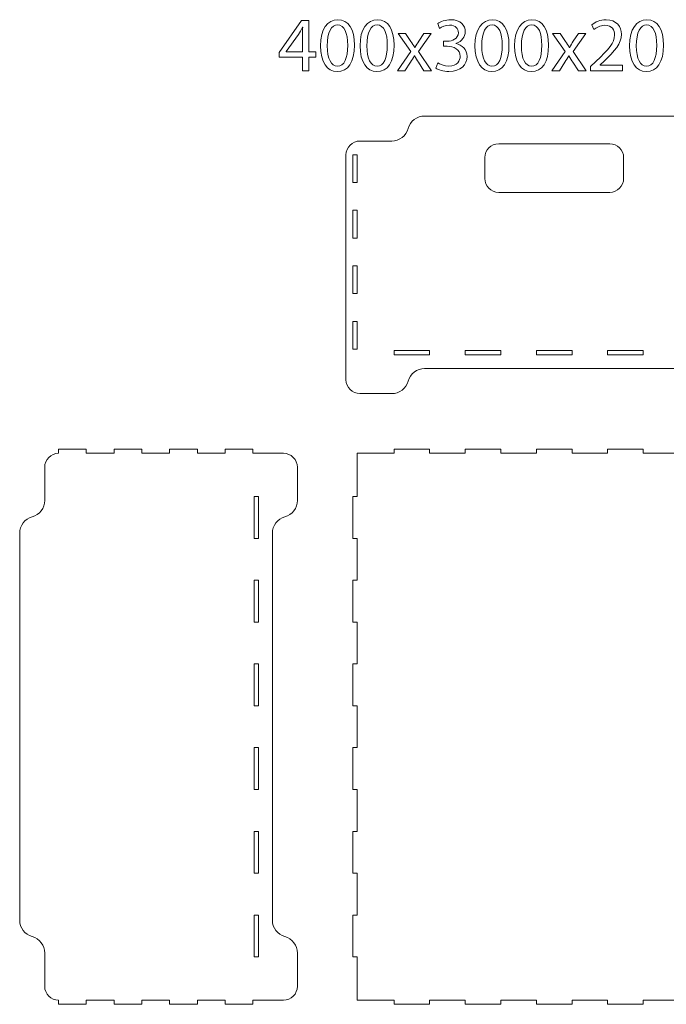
# Model space of a CAD drawing. Header units: millimetres. Extents: x -1209 to 1056, y -773 to 603.
# Tile 11 of 12: x 286 to 751, y -326 to 384. Entities that reach past the tile are written whole.
import ezdxf

# ---------------------------------------------------------------- set-up
doc = ezdxf.new("R2010")
doc.units = ezdxf.units.MM
doc.header["$MEASUREMENT"] = 0
doc.layers.add('Layer 1', color=7, linetype='Continuous')

msp = doc.modelspace()

# ---------------------------------------------------------------- linework, layer by layer
at = {"layer": 'Layer 1', "lineweight": 18}
for points, knots in [([(526.8057, 365.2446), (526.8057, 352.9581), (522.2468, 346.1756), (514.2412, 346.1756), (514.2412, 346.1756), (507.1807, 346.1756), (502.3991, 352.7912), (502.288, 364.7444), (502.288, 364.7444), (502.288, 376.8644), (507.514, 383.5358), (514.8525, 383.5358), (514.8525, 383.5358), (522.4694, 383.5358), (526.8057, 376.7529), (526.8057, 365.2446)], [0, 0, 0, 0, 0.2, 0.2, 0.2, 0.2, 0.4, 0.4, 0.4, 0.4, 0.6, 0.6, 0.6, 0.6, 1, 1, 1, 1]), ([(555.3249, 365.2446), (555.3249, 352.9581), (550.7659, 346.1756), (542.7603, 346.1756), (542.7603, 346.1756), (535.6998, 346.1756), (530.9183, 352.7912), (530.8072, 364.7444), (530.8072, 364.7444), (530.8072, 376.8644), (536.0332, 383.5358), (543.3717, 383.5358), (543.3717, 383.5358), (550.9885, 383.5358), (555.3249, 376.7529), (555.3249, 365.2446)], [0, 0, 0, 0, 0.2, 0.2, 0.2, 0.2, 0.4, 0.4, 0.4, 0.4, 0.6, 0.6, 0.6, 0.6, 1, 1, 1, 1]), ([(586.7351, 352.4024), (588.1247, 351.5131), (591.3495, 350.1228), (594.7407, 350.1228), (594.7407, 350.1228), (601.023, 350.1228), (602.9689, 354.1261), (602.9132, 357.1282), (602.9132, 357.1282), (602.8578, 362.187), (598.2988, 364.3552), (593.5734, 364.3552), (593.5734, 364.3552), (593.5734, 364.3552), (590.8489, 364.3552), (590.8489, 364.3552), (590.8489, 364.3552), (590.8489, 364.3552), (590.8489, 368.0248), (590.8489, 368.0248), (590.8489, 368.0248), (590.8489, 368.0248), (593.5734, 368.0248), (593.5734, 368.0248), (593.5734, 368.0248), (597.1315, 368.0248), (601.6343, 369.8589), (601.6343, 374.1399), (601.6343, 374.1399), (601.6343, 377.0309), (599.7999, 379.5885), (595.2967, 379.5885), (595.2967, 379.5885), (592.4057, 379.5885), (589.6258, 378.3097), (588.0693, 377.1977), (588.0693, 377.1977), (588.0693, 377.1977), (586.7905, 380.7559), (586.7905, 380.7559), (586.7905, 380.7559), (588.6811, 382.1458), (592.3503, 383.5357), (596.2418, 383.5357), (596.2418, 383.5357), (603.358, 383.5357), (606.5828, 379.3102), (606.5828, 374.9184), (606.5828, 374.9184), (606.5828, 371.1938), (604.3588, 368.0248), (599.9114, 366.4126), (599.9114, 366.4126), (599.9114, 366.4126), (599.9114, 366.3008), (599.9114, 366.3008), (599.9114, 366.3008), (604.3588, 365.4114), (607.9724, 362.0759), (607.9724, 357.0167), (607.9724, 357.0167), (607.9724, 351.2347), (603.4695, 346.1759), (594.7965, 346.1759), (594.7965, 346.1759), (590.7381, 346.1759), (587.18, 347.4543), (585.4009, 348.622), (585.4009, 348.622), (585.4009, 348.622), (586.7351, 352.4024), (586.7351, 352.4024)], [0, 0, 0, 0, 0.05263158, 0.05263158, 0.05263158, 0.05263158, 0.10526316, 0.10526316, 0.10526316, 0.10526316, 0.15789474, 0.15789474, 0.15789474, 0.15789474, 0.21052632, 0.21052632, 0.21052632, 0.21052632, 0.26315789, 0.26315789, 0.26315789, 0.26315789, 0.31578947, 0.31578947, 0.31578947, 0.31578947, 0.36842105, 0.36842105, 0.36842105, 0.36842105, 0.42105263, 0.42105263, 0.42105263, 0.42105263, 0.47368421, 0.47368421, 0.47368421, 0.47368421, 0.52631579, 0.52631579, 0.52631579, 0.52631579, 0.57894737, 0.57894737, 0.57894737, 0.57894737, 0.63157895, 0.63157895, 0.63157895, 0.63157895, 0.68421053, 0.68421053, 0.68421053, 0.68421053, 0.73684211, 0.73684211, 0.73684211, 0.73684211, 0.78947368, 0.78947368, 0.78947368, 0.78947368, 0.84210526, 0.84210526, 0.84210526, 0.84210526, 0.89473684, 0.89473684, 0.89473684, 0.89473684, 1, 1, 1, 1]), ([(638.1043, 365.2446), (638.1043, 352.9581), (633.5454, 346.1756), (625.5398, 346.1756), (625.5398, 346.1756), (618.4793, 346.1756), (613.6977, 352.7912), (613.5866, 364.7444), (613.5866, 364.7444), (613.5866, 376.8644), (618.8126, 383.5358), (626.1511, 383.5358), (626.1511, 383.5358), (633.768, 383.5358), (638.1043, 376.7529), (638.1043, 365.2446)], [0, 0, 0, 0, 0.2, 0.2, 0.2, 0.2, 0.4, 0.4, 0.4, 0.4, 0.6, 0.6, 0.6, 0.6, 1, 1, 1, 1]), ([(666.6235, 365.2446), (666.6235, 352.9581), (662.0645, 346.1756), (654.059, 346.1756), (654.059, 346.1756), (646.9985, 346.1756), (642.2169, 352.7912), (642.1058, 364.7444), (642.1058, 364.7444), (642.1058, 376.8644), (647.3318, 383.5358), (654.6703, 383.5358), (654.6703, 383.5358), (662.2871, 383.5358), (666.6235, 376.7529), (666.6235, 365.2446)], [0, 0, 0, 0, 0.2, 0.2, 0.2, 0.2, 0.4, 0.4, 0.4, 0.4, 0.6, 0.6, 0.6, 0.6, 1, 1, 1, 1]), ([(696.8662, 346.7872), (696.8662, 346.7872), (696.8662, 349.7894), (696.8662, 349.7894), (696.8662, 349.7894), (696.8662, 349.7894), (700.7024, 353.514), (700.7024, 353.514), (700.7024, 353.514), (709.931, 362.2985), (714.1009, 366.9682), (714.1566, 372.4165), (714.1566, 372.4165), (714.1566, 376.0858), (712.3775, 379.477), (706.9846, 379.477), (706.9846, 379.477), (703.7045, 379.477), (700.9803, 377.8098), (699.3124, 376.4195), (699.3124, 376.4195), (699.3124, 376.4195), (697.7556, 379.8665), (697.7556, 379.8665), (697.7556, 379.8665), (700.2575, 381.9789), (703.8156, 383.5357), (707.9855, 383.5357), (707.9855, 383.5357), (715.7684, 383.5357), (719.0486, 378.1986), (719.0486, 373.0283), (719.0486, 373.0283), (719.0486, 366.3569), (714.212, 360.964), (706.5952, 353.6255), (706.5952, 353.6255), (706.5952, 353.6255), (703.7045, 350.9567), (703.7045, 350.9567), (703.7045, 350.9567), (703.7045, 350.9567), (703.7045, 350.8456), (703.7045, 350.8456), (703.7045, 350.8456), (703.7045, 350.8456), (719.9379, 350.8456), (719.9379, 350.8456), (719.9379, 350.8456), (719.9379, 350.8456), (719.9379, 346.7872), (719.9379, 346.7872), (719.9379, 346.7872), (719.9379, 346.7872), (696.8662, 346.7872), (696.8662, 346.7872)], [0, 0, 0, 0, 0.06666667, 0.06666667, 0.06666667, 0.06666667, 0.13333333, 0.13333333, 0.13333333, 0.13333333, 0.2, 0.2, 0.2, 0.2, 0.26666667, 0.26666667, 0.26666667, 0.26666667, 0.33333333, 0.33333333, 0.33333333, 0.33333333, 0.4, 0.4, 0.4, 0.4, 0.46666667, 0.46666667, 0.46666667, 0.46666667, 0.53333333, 0.53333333, 0.53333333, 0.53333333, 0.6, 0.6, 0.6, 0.6, 0.66666667, 0.66666667, 0.66666667, 0.66666667, 0.73333333, 0.73333333, 0.73333333, 0.73333333, 0.8, 0.8, 0.8, 0.8, 0.86666667, 0.86666667, 0.86666667, 0.86666667, 1, 1, 1, 1]), ([(749.4029, 365.2446), (749.4029, 352.9581), (744.844, 346.1756), (736.8384, 346.1756), (736.8384, 346.1756), (729.7779, 346.1756), (724.9964, 352.7912), (724.8852, 364.7444), (724.8852, 364.7444), (724.8852, 376.8644), (730.1113, 383.5358), (737.4498, 383.5358), (737.4498, 383.5358), (745.0666, 383.5358), (749.4029, 376.7529), (749.4029, 365.2446)], [0, 0, 0, 0, 0.2, 0.2, 0.2, 0.2, 0.4, 0.4, 0.4, 0.4, 0.6, 0.6, 0.6, 0.6, 1, 1, 1, 1]), ([(489.3909, 346.7871), (489.3909, 346.7871), (489.3909, 356.6278), (489.3909, 356.6278), (489.3909, 356.6278), (489.3909, 356.6278), (472.6011, 356.6278), (472.6011, 356.6278), (472.6011, 356.6278), (472.6011, 356.6278), (472.6011, 359.8522), (472.6011, 359.8522), (472.6011, 359.8522), (472.6011, 359.8522), (488.7234, 382.9242), (488.7234, 382.9242), (488.7234, 382.9242), (488.7234, 382.9242), (494.0052, 382.9242), (494.0052, 382.9242), (494.0052, 382.9242), (494.0052, 382.9242), (494.0052, 360.4636), (494.0052, 360.4636), (494.0052, 360.4636), (494.0052, 360.4636), (499.0644, 360.4636), (499.0644, 360.4636), (499.0644, 360.4636), (499.0644, 360.4636), (499.0644, 356.6278), (499.0644, 356.6278), (499.0644, 356.6278), (499.0644, 356.6278), (494.0052, 356.6278), (494.0052, 356.6278), (494.0052, 356.6278), (494.0052, 356.6278), (494.0052, 346.7871), (494.0052, 346.7871), (494.0052, 346.7871), (494.0052, 346.7871), (489.3909, 346.7871), (489.3909, 346.7871)], [0, 0, 0, 0, 0.08333333, 0.08333333, 0.08333333, 0.08333333, 0.16666667, 0.16666667, 0.16666667, 0.16666667, 0.25, 0.25, 0.25, 0.25, 0.33333333, 0.33333333, 0.33333333, 0.33333333, 0.41666667, 0.41666667, 0.41666667, 0.41666667, 0.5, 0.5, 0.5, 0.5, 0.58333333, 0.58333333, 0.58333333, 0.58333333, 0.66666667, 0.66666667, 0.66666667, 0.66666667, 0.75, 0.75, 0.75, 0.75, 0.83333333, 0.83333333, 0.83333333, 0.83333333, 1, 1, 1, 1]), ([(489.3909, 360.4636), (489.3909, 360.4636), (489.3909, 372.5275), (489.3909, 372.5275), (489.3909, 372.5275), (489.3909, 374.4184), (489.4463, 376.3082), (489.5577, 378.1984), (489.5577, 378.1984), (489.5577, 378.1984), (489.3909, 378.1984), (489.3909, 378.1984), (489.3909, 378.1984), (488.2789, 376.0856), (487.3892, 374.5292), (486.3887, 372.8616), (486.3887, 372.8616), (486.3887, 372.8616), (477.5492, 360.5747), (477.5492, 360.5747), (477.5492, 360.5747), (477.5492, 360.5747), (477.5492, 360.4636), (477.5492, 360.4636), (477.5492, 360.4636), (477.5492, 360.4636), (489.3909, 360.4636), (489.3909, 360.4636)], [0, 0, 0, 0, 0.125, 0.125, 0.125, 0.125, 0.25, 0.25, 0.25, 0.25, 0.375, 0.375, 0.375, 0.375, 0.5, 0.5, 0.5, 0.5, 0.625, 0.625, 0.625, 0.625, 0.75, 0.75, 0.75, 0.75, 1, 1, 1, 1]), ([(507.1807, 364.6886), (507.1807, 355.2931), (510.0713, 349.9559), (514.5192, 349.9559), (514.5192, 349.9559), (519.5226, 349.9559), (521.9134, 355.7933), (521.9134, 365.0224), (521.9134, 365.0224), (521.9134, 373.9177), (519.6341, 379.7554), (514.5745, 379.7554), (514.5745, 379.7554), (510.2936, 379.7554), (507.1807, 374.5294), (507.1807, 364.6886)], [0, 0, 0, 0, 0.2, 0.2, 0.2, 0.2, 0.4, 0.4, 0.4, 0.4, 0.6, 0.6, 0.6, 0.6, 1, 1, 1, 1]), ([(535.6998, 364.6886), (535.6998, 355.2931), (538.5905, 349.9559), (543.0383, 349.9559), (543.0383, 349.9559), (548.0418, 349.9559), (550.4325, 355.7933), (550.4325, 365.0224), (550.4325, 365.0224), (550.4325, 373.9177), (548.1532, 379.7554), (543.0937, 379.7554), (543.0937, 379.7554), (538.8127, 379.7554), (535.6998, 374.5294), (535.6998, 364.6886)], [0, 0, 0, 0, 0.2, 0.2, 0.2, 0.2, 0.4, 0.4, 0.4, 0.4, 0.6, 0.6, 0.6, 0.6, 1, 1, 1, 1]), ([(618.4793, 364.6886), (618.4793, 355.2931), (621.3699, 349.9559), (625.8178, 349.9559), (625.8178, 349.9559), (630.8212, 349.9559), (633.212, 355.7933), (633.212, 365.0224), (633.212, 365.0224), (633.212, 373.9177), (630.9327, 379.7554), (625.8731, 379.7554), (625.8731, 379.7554), (621.5922, 379.7554), (618.4793, 374.5294), (618.4793, 364.6886)], [0, 0, 0, 0, 0.2, 0.2, 0.2, 0.2, 0.4, 0.4, 0.4, 0.4, 0.6, 0.6, 0.6, 0.6, 1, 1, 1, 1]), ([(646.9985, 364.6886), (646.9985, 355.2931), (649.8891, 349.9559), (654.3369, 349.9559), (654.3369, 349.9559), (659.3404, 349.9559), (661.7312, 355.7933), (661.7312, 365.0224), (661.7312, 365.0224), (661.7312, 373.9177), (659.4519, 379.7554), (654.3923, 379.7554), (654.3923, 379.7554), (650.1114, 379.7554), (646.9985, 374.5294), (646.9985, 364.6886)], [0, 0, 0, 0, 0.2, 0.2, 0.2, 0.2, 0.4, 0.4, 0.4, 0.4, 0.6, 0.6, 0.6, 0.6, 1, 1, 1, 1]), ([(729.7779, 364.6886), (729.7779, 355.2931), (732.6686, 349.9559), (737.1164, 349.9559), (737.1164, 349.9559), (742.1198, 349.9559), (744.5106, 355.7933), (744.5106, 365.0224), (744.5106, 365.0224), (744.5106, 373.9177), (742.2313, 379.7554), (737.1718, 379.7554), (737.1718, 379.7554), (732.8908, 379.7554), (729.7779, 374.5294), (729.7779, 364.6886)], [0, 0, 0, 0, 0.2, 0.2, 0.2, 0.2, 0.4, 0.4, 0.4, 0.4, 0.6, 0.6, 0.6, 0.6, 1, 1, 1, 1]), ([(563.6633, 373.6955), (563.6633, 373.6955), (567.4994, 367.9131), (567.4994, 367.9131), (567.4994, 367.9131), (568.4999, 366.4124), (569.3339, 365.0225), (570.2236, 363.5214), (570.2236, 363.5214), (570.2236, 363.5214), (570.3901, 363.5214), (570.3901, 363.5214), (570.3901, 363.5214), (571.2798, 365.1336), (572.1691, 366.5235), (573.0589, 367.9692), (573.0589, 367.9692), (573.0589, 367.9692), (576.8396, 373.6955), (576.8396, 373.6955), (576.8396, 373.6955), (576.8396, 373.6955), (582.1207, 373.6955), (582.1207, 373.6955), (582.1207, 373.6955), (582.1207, 373.6955), (572.9474, 360.6861), (572.9474, 360.6861), (572.9474, 360.6861), (572.9474, 360.6861), (582.3986, 346.7874), (582.3986, 346.7874), (582.3986, 346.7874), (582.3986, 346.7874), (576.8396, 346.7874), (576.8396, 346.7874), (576.8396, 346.7874), (576.8396, 346.7874), (572.892, 352.847), (572.892, 352.847), (572.892, 352.847), (571.8358, 354.4035), (570.9464, 355.9049), (570.0013, 357.5175), (570.0013, 357.5175), (570.0013, 357.5175), (569.8898, 357.5175), (569.8898, 357.5175), (569.8898, 357.5175), (569.0005, 355.9049), (568.0551, 354.4596), (567.0546, 352.847), (567.0546, 352.847), (567.0546, 352.847), (563.1627, 346.7874), (563.1627, 346.7874), (563.1627, 346.7874), (563.1627, 346.7874), (557.7702, 346.7874), (557.7702, 346.7874), (557.7702, 346.7874), (557.7702, 346.7874), (567.3326, 360.5193), (567.3326, 360.5193), (567.3326, 360.5193), (567.3326, 360.5193), (558.215, 373.6955), (558.215, 373.6955), (558.215, 373.6955), (558.215, 373.6955), (563.6633, 373.6955), (563.6633, 373.6955)], [0, 0, 0, 0, 0.05263158, 0.05263158, 0.05263158, 0.05263158, 0.10526316, 0.10526316, 0.10526316, 0.10526316, 0.15789474, 0.15789474, 0.15789474, 0.15789474, 0.21052632, 0.21052632, 0.21052632, 0.21052632, 0.26315789, 0.26315789, 0.26315789, 0.26315789, 0.31578947, 0.31578947, 0.31578947, 0.31578947, 0.36842105, 0.36842105, 0.36842105, 0.36842105, 0.42105263, 0.42105263, 0.42105263, 0.42105263, 0.47368421, 0.47368421, 0.47368421, 0.47368421, 0.52631579, 0.52631579, 0.52631579, 0.52631579, 0.57894737, 0.57894737, 0.57894737, 0.57894737, 0.63157895, 0.63157895, 0.63157895, 0.63157895, 0.68421053, 0.68421053, 0.68421053, 0.68421053, 0.73684211, 0.73684211, 0.73684211, 0.73684211, 0.78947368, 0.78947368, 0.78947368, 0.78947368, 0.84210526, 0.84210526, 0.84210526, 0.84210526, 0.89473684, 0.89473684, 0.89473684, 0.89473684, 1, 1, 1, 1]), ([(674.962, 373.6955), (674.962, 373.6955), (678.7981, 367.9131), (678.7981, 367.9131), (678.7981, 367.9131), (679.7985, 366.4124), (680.6325, 365.0225), (681.5222, 363.5214), (681.5222, 363.5214), (681.5222, 363.5214), (681.6887, 363.5214), (681.6887, 363.5214), (681.6887, 363.5214), (682.5784, 365.1336), (683.4678, 366.5235), (684.3575, 367.9692), (684.3575, 367.9692), (684.3575, 367.9692), (688.1382, 373.6955), (688.1382, 373.6955), (688.1382, 373.6955), (688.1382, 373.6955), (693.4193, 373.6955), (693.4193, 373.6955), (693.4193, 373.6955), (693.4193, 373.6955), (684.246, 360.6861), (684.246, 360.6861), (684.246, 360.6861), (684.246, 360.6861), (693.6973, 346.7874), (693.6973, 346.7874), (693.6973, 346.7874), (693.6973, 346.7874), (688.1382, 346.7874), (688.1382, 346.7874), (688.1382, 346.7874), (688.1382, 346.7874), (684.1906, 352.847), (684.1906, 352.847), (684.1906, 352.847), (683.1344, 354.4035), (682.2451, 355.9049), (681.3, 357.5175), (681.3, 357.5175), (681.3, 357.5175), (681.1885, 357.5175), (681.1885, 357.5175), (681.1885, 357.5175), (680.2991, 355.9049), (679.3537, 354.4596), (678.3532, 352.847), (678.3532, 352.847), (678.3532, 352.847), (674.4614, 346.7874), (674.4614, 346.7874), (674.4614, 346.7874), (674.4614, 346.7874), (669.0688, 346.7874), (669.0688, 346.7874), (669.0688, 346.7874), (669.0688, 346.7874), (678.6312, 360.5193), (678.6312, 360.5193), (678.6312, 360.5193), (678.6312, 360.5193), (669.5137, 373.6955), (669.5137, 373.6955), (669.5137, 373.6955), (669.5137, 373.6955), (674.962, 373.6955), (674.962, 373.6955)], [0, 0, 0, 0, 0.05263158, 0.05263158, 0.05263158, 0.05263158, 0.10526316, 0.10526316, 0.10526316, 0.10526316, 0.15789474, 0.15789474, 0.15789474, 0.15789474, 0.21052632, 0.21052632, 0.21052632, 0.21052632, 0.26315789, 0.26315789, 0.26315789, 0.26315789, 0.31578947, 0.31578947, 0.31578947, 0.31578947, 0.36842105, 0.36842105, 0.36842105, 0.36842105, 0.42105263, 0.42105263, 0.42105263, 0.42105263, 0.47368421, 0.47368421, 0.47368421, 0.47368421, 0.52631579, 0.52631579, 0.52631579, 0.52631579, 0.57894737, 0.57894737, 0.57894737, 0.57894737, 0.63157895, 0.63157895, 0.63157895, 0.63157895, 0.68421053, 0.68421053, 0.68421053, 0.68421053, 0.73684211, 0.73684211, 0.73684211, 0.73684211, 0.78947368, 0.78947368, 0.78947368, 0.78947368, 0.84210526, 0.84210526, 0.84210526, 0.84210526, 0.89473684, 0.89473684, 0.89473684, 0.89473684, 1, 1, 1, 1]), ([(577.3033, 314.1329), (571.7831, 314.1329), (566.9401, 310.4517), (565.4627, 305.1328), (565.4627, 305.1328), (565.4627, 305.1328), (565.4627, 305.1328), (565.4627, 305.1328), (565.4627, 305.1328), (563.9853, 299.8136), (559.1423, 296.1328), (553.6221, 296.1328), (553.6221, 296.1328), (553.6221, 296.1328), (530.6823, 296.1328), (530.6823, 296.1328), (530.6823, 296.1328), (525.1593, 296.1328), (520.6821, 291.6557), (520.6821, 286.1326), (520.6821, 286.1326), (520.6821, 286.1326), (520.6821, 124.1328), (520.6821, 124.1328), (520.6821, 124.1328), (520.6821, 118.6097), (525.1593, 114.1326), (530.6823, 114.1326), (530.6823, 114.1326), (530.6823, 114.1326), (553.6221, 114.1326), (553.6221, 114.1326), (553.6221, 114.1326), (559.1423, 114.1326), (563.9853, 117.8138), (565.4627, 123.1327), (565.4627, 123.1327), (565.4627, 123.1327), (565.4627, 123.133), (565.4627, 123.133), (565.4627, 123.133), (566.9401, 128.4518), (571.7831, 132.1327), (577.3033, 132.1327), (577.3033, 132.1327), (577.3033, 132.1327), (764.0614, 132.1327), (764.0614, 132.1327), (764.0614, 132.1327), (769.5817, 132.1327), (774.4246, 128.4518), (775.9021, 123.133), (775.9021, 123.133), (775.9021, 123.133), (775.9021, 123.1327), (775.9021, 123.1327), (775.9021, 123.1327), (777.3795, 117.8138), (782.2224, 114.1326), (787.7427, 114.1326), (787.7427, 114.1326), (787.7427, 114.1326), (810.6824, 114.1326), (810.6824, 114.1326), (810.6824, 114.1326), (816.2052, 114.1326), (820.6823, 118.6097), (820.6823, 124.1328), (820.6823, 124.1328), (820.6823, 124.1328), (820.6823, 286.1326), (820.6823, 286.1326), (820.6823, 286.1326), (820.6823, 291.6557), (816.2052, 296.1328), (810.6824, 296.1328), (810.6824, 296.1328), (810.6824, 296.1328), (787.7427, 296.1328), (787.7427, 296.1328), (787.7427, 296.1328), (782.2224, 296.1328), (777.3795, 299.8136), (775.9021, 305.1328), (775.9021, 305.1328), (775.9021, 305.1328), (775.9021, 305.1328), (775.9021, 305.1328), (775.9021, 305.1328), (774.4246, 310.4517), (769.5817, 314.1329), (764.0614, 314.1329), (764.0614, 314.1329), (764.0614, 314.1329), (577.3033, 314.1329), (577.3033, 314.1329)], [0, 0, 0, 0, 0.04, 0.04, 0.04, 0.04, 0.08, 0.08, 0.08, 0.08, 0.12, 0.12, 0.12, 0.12, 0.16, 0.16, 0.16, 0.16, 0.2, 0.2, 0.2, 0.2, 0.24, 0.24, 0.24, 0.24, 0.28, 0.28, 0.28, 0.28, 0.32, 0.32, 0.32, 0.32, 0.36, 0.36, 0.36, 0.36, 0.4, 0.4, 0.4, 0.4, 0.44, 0.44, 0.44, 0.44, 0.48, 0.48, 0.48, 0.48, 0.52, 0.52, 0.52, 0.52, 0.56, 0.56, 0.56, 0.56, 0.6, 0.6, 0.6, 0.6, 0.64, 0.64, 0.64, 0.64, 0.68, 0.68, 0.68, 0.68, 0.72, 0.72, 0.72, 0.72, 0.76, 0.76, 0.76, 0.76, 0.8, 0.8, 0.8, 0.8, 0.84, 0.84, 0.84, 0.84, 0.88, 0.88, 0.88, 0.88, 0.92, 0.92, 0.92, 0.92, 1, 1, 1, 1]), ([(710.6823, 259.1327), (710.6823, 259.1327), (630.6825, 259.1327), (630.6825, 259.1327), (630.6825, 259.1327), (625.1594, 259.1327), (620.6823, 263.6098), (620.6823, 269.1326), (620.6823, 269.1326), (620.6823, 269.1326), (620.6823, 284.1327), (620.6823, 284.1327), (620.6823, 284.1327), (620.6823, 289.6554), (625.1594, 294.1329), (630.6825, 294.1329), (630.6825, 294.1329), (630.6825, 294.1329), (710.6823, 294.1329), (710.6823, 294.1329), (710.6823, 294.1329), (716.205, 294.1329), (720.6825, 289.6554), (720.6825, 284.1327), (720.6825, 284.1327), (720.6825, 284.1327), (720.6825, 269.1326), (720.6825, 269.1326), (720.6825, 269.1326), (720.6825, 263.6098), (716.205, 259.1327), (710.6823, 259.1327)], [0, 0, 0, 0, 0.11111111, 0.11111111, 0.11111111, 0.11111111, 0.22222222, 0.22222222, 0.22222222, 0.22222222, 0.33333333, 0.33333333, 0.33333333, 0.33333333, 0.44444444, 0.44444444, 0.44444444, 0.44444444, 0.55555556, 0.55555556, 0.55555556, 0.55555556, 0.66666667, 0.66666667, 0.66666667, 0.66666667, 0.77777778, 0.77777778, 0.77777778, 0.77777778, 1, 1, 1, 1]), ([(528.7322, 266.1826), (528.7322, 266.1826), (525.6821, 266.1826), (525.6821, 266.1826), (525.6821, 266.1826), (525.6821, 266.1826), (525.6821, 286.1827), (525.6821, 286.1827), (525.6821, 286.1827), (525.6821, 286.1827), (528.7322, 286.1827), (528.7322, 286.1827), (528.7322, 286.1827), (528.7322, 286.1827), (528.7322, 266.1826), (528.7322, 266.1826)], [0, 0, 0, 0, 0.2, 0.2, 0.2, 0.2, 0.4, 0.4, 0.4, 0.4, 0.6, 0.6, 0.6, 0.6, 1, 1, 1, 1]), ([(528.7322, 226.1826), (528.7322, 226.1826), (525.6821, 226.1826), (525.6821, 226.1826), (525.6821, 226.1826), (525.6821, 226.1826), (525.6821, 246.1826), (525.6821, 246.1826), (525.6821, 246.1826), (525.6821, 246.1826), (528.7322, 246.1826), (528.7322, 246.1826), (528.7322, 246.1826), (528.7322, 246.1826), (528.7322, 226.1826), (528.7322, 226.1826)], [0, 0, 0, 0, 0.2, 0.2, 0.2, 0.2, 0.4, 0.4, 0.4, 0.4, 0.6, 0.6, 0.6, 0.6, 1, 1, 1, 1]), ([(528.7322, 186.1829), (528.7322, 186.1829), (525.6821, 186.1829), (525.6821, 186.1829), (525.6821, 186.1829), (525.6821, 186.1829), (525.6821, 206.1829), (525.6821, 206.1829), (525.6821, 206.1829), (525.6821, 206.1829), (528.7322, 206.1829), (528.7322, 206.1829), (528.7322, 206.1829), (528.7322, 206.1829), (528.7322, 186.1829), (528.7322, 186.1829)], [0, 0, 0, 0, 0.2, 0.2, 0.2, 0.2, 0.4, 0.4, 0.4, 0.4, 0.6, 0.6, 0.6, 0.6, 1, 1, 1, 1]), ([(528.7322, 146.1828), (528.7322, 146.1828), (525.6821, 146.1828), (525.6821, 146.1828), (525.6821, 146.1828), (525.6821, 146.1828), (525.6821, 166.1828), (525.6821, 166.1828), (525.6821, 166.1828), (525.6821, 166.1828), (528.7322, 166.1828), (528.7322, 166.1828), (528.7322, 166.1828), (528.7322, 166.1828), (528.7322, 146.1828), (528.7322, 146.1828)], [0, 0, 0, 0, 0.2, 0.2, 0.2, 0.2, 0.4, 0.4, 0.4, 0.4, 0.6, 0.6, 0.6, 0.6, 1, 1, 1, 1]), ([(555.3186, 145.1827), (555.3186, 145.1827), (580.9549, 145.1827), (580.9549, 145.1827), (580.9549, 145.1827), (580.9549, 145.1827), (580.9549, 142.1326), (580.9549, 142.1326), (580.9549, 142.1326), (580.9549, 142.1326), (555.3186, 142.1326), (555.3186, 142.1326), (555.3186, 142.1326), (555.3186, 142.1326), (555.3186, 145.1827), (555.3186, 145.1827)], [0, 0, 0, 0, 0.2, 0.2, 0.2, 0.2, 0.4, 0.4, 0.4, 0.4, 0.6, 0.6, 0.6, 0.6, 1, 1, 1, 1]), ([(606.5913, 145.1827), (606.5913, 145.1827), (632.2277, 145.1827), (632.2277, 145.1827), (632.2277, 145.1827), (632.2277, 145.1827), (632.2277, 142.1326), (632.2277, 142.1326), (632.2277, 142.1326), (632.2277, 142.1326), (606.5913, 142.1326), (606.5913, 142.1326), (606.5913, 142.1326), (606.5913, 142.1326), (606.5913, 145.1827), (606.5913, 145.1827)], [0, 0, 0, 0, 0.2, 0.2, 0.2, 0.2, 0.4, 0.4, 0.4, 0.4, 0.6, 0.6, 0.6, 0.6, 1, 1, 1, 1]), ([(657.864, 145.1827), (657.864, 145.1827), (683.5004, 145.1827), (683.5004, 145.1827), (683.5004, 145.1827), (683.5004, 145.1827), (683.5004, 142.1326), (683.5004, 142.1326), (683.5004, 142.1326), (683.5004, 142.1326), (657.864, 142.1326), (657.864, 142.1326), (657.864, 142.1326), (657.864, 142.1326), (657.864, 145.1827), (657.864, 145.1827)], [0, 0, 0, 0, 0.2, 0.2, 0.2, 0.2, 0.4, 0.4, 0.4, 0.4, 0.6, 0.6, 0.6, 0.6, 1, 1, 1, 1]), ([(709.1367, 145.1827), (709.1367, 145.1827), (734.7731, 145.1827), (734.7731, 145.1827), (734.7731, 145.1827), (734.7731, 145.1827), (734.7731, 142.1326), (734.7731, 142.1326), (734.7731, 142.1326), (734.7731, 142.1326), (709.1367, 142.1326), (709.1367, 142.1326), (709.1367, 142.1326), (709.1367, 142.1326), (709.1367, 145.1827), (709.1367, 145.1827)], [0, 0, 0, 0, 0.2, 0.2, 0.2, 0.2, 0.4, 0.4, 0.4, 0.4, 0.6, 0.6, 0.6, 0.6, 1, 1, 1, 1]), ([(333.6322, 74.1328), (333.6322, 74.1328), (313.6322, 74.1328), (313.6322, 74.1328), (313.6322, 74.1328), (313.6322, 74.1328), (313.6322, 71.1313), (313.6322, 71.1313), (313.6322, 71.1313), (308.1327, 71.1045), (303.6824, 66.6387), (303.6824, 61.1329), (303.6824, 61.1329), (303.6824, 61.1329), (303.6824, 37.1931), (303.6824, 37.1931), (303.6824, 37.1931), (303.6824, 31.6728), (300.0012, 26.8299), (294.6824, 25.3524), (294.6824, 25.3524), (294.6824, 25.3524), (294.682, 25.3524), (294.682, 25.3524), (294.682, 25.3524), (289.3632, 23.875), (285.6823, 19.0321), (285.6823, 13.5118), (285.6823, 13.5118), (285.6823, 13.5118), (285.6823, -265.2462), (285.6823, -265.2462), (285.6823, -265.2462), (285.6823, -270.7668), (289.3632, -275.6094), (294.682, -277.0871), (294.682, -277.0871), (294.682, -277.0871), (294.6824, -277.0871), (294.6824, -277.0871), (294.6824, -277.0871), (300.0012, -278.5646), (303.6824, -283.4075), (303.6824, -288.9278), (303.6824, -288.9278), (303.6824, -288.9278), (303.6824, -312.8673), (303.6824, -312.8673), (303.6824, -312.8673), (303.6824, -318.3734), (308.1327, -322.8389), (313.6322, -322.8661), (313.6322, -322.8661), (313.6322, -322.8661), (313.6322, -325.8671), (313.6322, -325.8671), (313.6322, -325.8671), (313.6322, -325.8671), (333.6322, -325.8671), (333.6322, -325.8671), (333.6322, -325.8671), (333.6322, -325.8671), (333.6322, -322.8671), (333.6322, -322.8671), (333.6322, -322.8671), (333.6322, -322.8671), (353.6322, -322.8671), (353.6322, -322.8671), (353.6322, -322.8671), (353.6322, -322.8671), (353.6322, -325.8671), (353.6322, -325.8671), (353.6322, -325.8671), (353.6322, -325.8671), (373.6323, -325.8671), (373.6323, -325.8671), (373.6323, -325.8671), (373.6323, -325.8671), (373.6323, -322.8671), (373.6323, -322.8671), (373.6323, -322.8671), (373.6323, -322.8671), (393.6323, -322.8671), (393.6323, -322.8671), (393.6323, -322.8671), (393.6323, -322.8671), (393.6323, -325.8671), (393.6323, -325.8671), (393.6323, -325.8671), (393.6323, -325.8671), (413.6323, -325.8671), (413.6323, -325.8671), (413.6323, -325.8671), (413.6323, -325.8671), (413.6323, -322.8671), (413.6323, -322.8671), (413.6323, -322.8671), (413.6323, -322.8671), (433.6324, -322.8671), (433.6324, -322.8671), (433.6324, -322.8671), (433.6324, -322.8671), (433.6324, -325.8671), (433.6324, -325.8671), (433.6324, -325.8671), (433.6324, -325.8671), (453.6324, -325.8671), (453.6324, -325.8671), (453.6324, -325.8671), (453.6324, -325.8671), (453.6324, -322.8671), (453.6324, -322.8671), (453.6324, -322.8671), (453.6324, -322.8671), (475.6824, -322.8671), (475.6824, -322.8671), (475.6824, -322.8671), (481.2052, -322.8671), (485.6823, -318.39), (485.6823, -312.8673), (485.6823, -312.8673), (485.6823, -312.8673), (485.6823, -288.9278), (485.6823, -288.9278), (485.6823, -288.9278), (485.6823, -283.4075), (482.0014, -278.5646), (476.6825, -277.0871), (476.6825, -277.0871), (476.6825, -277.0871), (476.6822, -277.0871), (476.6822, -277.0871), (476.6822, -277.0871), (471.3634, -275.6094), (467.6821, -270.7668), (467.6821, -265.2462), (467.6821, -265.2462), (467.6821, -265.2462), (467.6821, 13.5118), (467.6821, 13.5118), (467.6821, 13.5118), (467.6821, 19.0321), (471.3634, 23.875), (476.6822, 25.3524), (476.6822, 25.3524), (476.6822, 25.3524), (476.6825, 25.3524), (476.6825, 25.3524), (476.6825, 25.3524), (482.0014, 26.8299), (485.6823, 31.6728), (485.6823, 37.1931), (485.6823, 37.1931), (485.6823, 37.1931), (485.6823, 61.1329), (485.6823, 61.1329), (485.6823, 61.1329), (485.6823, 66.6557), (481.2052, 71.1328), (475.6824, 71.1328), (475.6824, 71.1328), (475.6824, 71.1328), (453.6324, 71.1328), (453.6324, 71.1328), (453.6324, 71.1328), (453.6324, 71.1328), (453.6324, 74.1328), (453.6324, 74.1328), (453.6324, 74.1328), (453.6324, 74.1328), (433.6324, 74.1328), (433.6324, 74.1328), (433.6324, 74.1328), (433.6324, 74.1328), (433.6324, 71.1328), (433.6324, 71.1328), (433.6324, 71.1328), (433.6324, 71.1328), (413.6323, 71.1328), (413.6323, 71.1328), (413.6323, 71.1328), (413.6323, 71.1328), (413.6323, 74.1328), (413.6323, 74.1328), (413.6323, 74.1328), (413.6323, 74.1328), (393.6323, 74.1328), (393.6323, 74.1328), (393.6323, 74.1328), (393.6323, 74.1328), (393.6323, 71.1328), (393.6323, 71.1328), (393.6323, 71.1328), (393.6323, 71.1328), (373.6323, 71.1328), (373.6323, 71.1328), (373.6323, 71.1328), (373.6323, 71.1328), (373.6323, 74.1328), (373.6323, 74.1328), (373.6323, 74.1328), (373.6323, 74.1328), (353.6322, 74.1328), (353.6322, 74.1328), (353.6322, 74.1328), (353.6322, 74.1328), (353.6322, 71.1328), (353.6322, 71.1328), (353.6322, 71.1328), (353.6322, 71.1328), (333.6322, 71.1328), (333.6322, 71.1328), (333.6322, 71.1328), (333.6322, 71.1328), (333.6322, 74.1328), (333.6322, 74.1328)], [0, 0, 0, 0, 0.01818182, 0.01818182, 0.01818182, 0.01818182, 0.03636364, 0.03636364, 0.03636364, 0.03636364, 0.05454545, 0.05454545, 0.05454545, 0.05454545, 0.07272727, 0.07272727, 0.07272727, 0.07272727, 0.09090909, 0.09090909, 0.09090909, 0.09090909, 0.10909091, 0.10909091, 0.10909091, 0.10909091, 0.12727273, 0.12727273, 0.12727273, 0.12727273, 0.14545455, 0.14545455, 0.14545455, 0.14545455, 0.16363636, 0.16363636, 0.16363636, 0.16363636, 0.18181818, 0.18181818, 0.18181818, 0.18181818, 0.2, 0.2, 0.2, 0.2, 0.21818182, 0.21818182, 0.21818182, 0.21818182, 0.23636364, 0.23636364, 0.23636364, 0.23636364, 0.25454545, 0.25454545, 0.25454545, 0.25454545, 0.27272727, 0.27272727, 0.27272727, 0.27272727, 0.29090909, 0.29090909, 0.29090909, 0.29090909, 0.30909091, 0.30909091, 0.30909091, 0.30909091, 0.32727273, 0.32727273, 0.32727273, 0.32727273, 0.34545455, 0.34545455, 0.34545455, 0.34545455, 0.36363636, 0.36363636, 0.36363636, 0.36363636, 0.38181818, 0.38181818, 0.38181818, 0.38181818, 0.4, 0.4, 0.4, 0.4, 0.41818182, 0.41818182, 0.41818182, 0.41818182, 0.43636364, 0.43636364, 0.43636364, 0.43636364, 0.45454545, 0.45454545, 0.45454545, 0.45454545, 0.47272727, 0.47272727, 0.47272727, 0.47272727, 0.49090909, 0.49090909, 0.49090909, 0.49090909, 0.50909091, 0.50909091, 0.50909091, 0.50909091, 0.52727273, 0.52727273, 0.52727273, 0.52727273, 0.54545455, 0.54545455, 0.54545455, 0.54545455, 0.56363636, 0.56363636, 0.56363636, 0.56363636, 0.58181818, 0.58181818, 0.58181818, 0.58181818, 0.6, 0.6, 0.6, 0.6, 0.61818182, 0.61818182, 0.61818182, 0.61818182, 0.63636364, 0.63636364, 0.63636364, 0.63636364, 0.65454545, 0.65454545, 0.65454545, 0.65454545, 0.67272727, 0.67272727, 0.67272727, 0.67272727, 0.69090909, 0.69090909, 0.69090909, 0.69090909, 0.70909091, 0.70909091, 0.70909091, 0.70909091, 0.72727273, 0.72727273, 0.72727273, 0.72727273, 0.74545455, 0.74545455, 0.74545455, 0.74545455, 0.76363636, 0.76363636, 0.76363636, 0.76363636, 0.78181818, 0.78181818, 0.78181818, 0.78181818, 0.8, 0.8, 0.8, 0.8, 0.81818182, 0.81818182, 0.81818182, 0.81818182, 0.83636364, 0.83636364, 0.83636364, 0.83636364, 0.85454545, 0.85454545, 0.85454545, 0.85454545, 0.87272727, 0.87272727, 0.87272727, 0.87272727, 0.89090909, 0.89090909, 0.89090909, 0.89090909, 0.90909091, 0.90909091, 0.90909091, 0.90909091, 0.92727273, 0.92727273, 0.92727273, 0.92727273, 0.94545455, 0.94545455, 0.94545455, 0.94545455, 0.96363636, 0.96363636, 0.96363636, 0.96363636, 1, 1, 1, 1]), ([(815.6824, 9.825), (815.6824, 9.825), (815.6824, 39.9791), (815.6824, 39.9791), (815.6824, 39.9791), (815.6824, 39.9791), (812.6824, 39.9791), (812.6824, 39.9791), (812.6824, 39.9791), (812.6824, 39.9791), (812.6824, 71.1329), (812.6824, 71.1329), (812.6824, 71.1329), (812.6824, 71.1329), (786.0459, 71.1329), (786.0459, 71.1329), (786.0459, 71.1329), (786.0459, 71.1329), (786.0459, 74.1329), (786.0459, 74.1329), (786.0459, 74.1329), (786.0459, 74.1329), (760.4095, 74.1329), (760.4095, 74.1329), (760.4095, 74.1329), (760.4095, 74.1329), (760.4095, 71.1329), (760.4095, 71.1329), (760.4095, 71.1329), (760.4095, 71.1329), (734.7732, 71.1329), (734.7732, 71.1329), (734.7732, 71.1329), (734.7732, 71.1329), (734.7732, 74.1329), (734.7732, 74.1329), (734.7732, 74.1329), (734.7732, 74.1329), (709.1368, 74.1329), (709.1368, 74.1329), (709.1368, 74.1329), (709.1368, 74.1329), (709.1368, 71.1329), (709.1368, 71.1329), (709.1368, 71.1329), (709.1368, 71.1329), (683.5005, 71.1329), (683.5005, 71.1329), (683.5005, 71.1329), (683.5005, 71.1329), (683.5005, 74.1329), (683.5005, 74.1329), (683.5005, 74.1329), (683.5005, 74.1329), (657.8641, 74.1329), (657.8641, 74.1329), (657.8641, 74.1329), (657.8641, 74.1329), (657.8641, 71.1329), (657.8641, 71.1329), (657.8641, 71.1329), (657.8641, 71.1329), (632.2277, 71.1329), (632.2277, 71.1329), (632.2277, 71.1329), (632.2277, 71.1329), (632.2277, 74.1329), (632.2277, 74.1329), (632.2277, 74.1329), (632.2277, 74.1329), (606.5914, 74.1329), (606.5914, 74.1329), (606.5914, 74.1329), (606.5914, 74.1329), (606.5914, 71.1329), (606.5914, 71.1329), (606.5914, 71.1329), (606.5914, 71.1329), (580.955, 71.1329), (580.955, 71.1329), (580.955, 71.1329), (580.955, 71.1329), (580.955, 74.1329), (580.955, 74.1329), (580.955, 74.1329), (580.955, 74.1329), (555.3186, 74.1329), (555.3186, 74.1329), (555.3186, 74.1329), (555.3186, 74.1329), (555.3186, 71.1329), (555.3186, 71.1329), (555.3186, 71.1329), (555.3186, 71.1329), (528.6825, 71.1329), (528.6825, 71.1329), (528.6825, 71.1329), (528.6825, 71.1329), (528.6825, 39.9791), (528.6825, 39.9791), (528.6825, 39.9791), (528.6825, 39.9791), (525.6825, 39.9791), (525.6825, 39.9791), (525.6825, 39.9791), (525.6825, 39.9791), (525.6825, 9.825), (525.6825, 9.825), (525.6825, 9.825), (525.6825, 9.825), (528.6825, 9.825), (528.6825, 9.825), (528.6825, 9.825), (528.6825, 9.825), (528.6825, -20.3287), (528.6825, -20.3287), (528.6825, -20.3287), (528.6825, -20.3287), (525.6825, -20.3287), (525.6825, -20.3287), (525.6825, -20.3287), (525.6825, -20.3287), (525.6825, -50.4827), (525.6825, -50.4827), (525.6825, -50.4827), (525.6825, -50.4827), (528.6825, -50.4827), (528.6825, -50.4827), (528.6825, -50.4827), (528.6825, -50.4827), (528.6825, -80.6364), (528.6825, -80.6364), (528.6825, -80.6364), (528.6825, -80.6364), (525.6825, -80.6364), (525.6825, -80.6364), (525.6825, -80.6364), (525.6825, -80.6364), (525.6825, -110.7904), (525.6825, -110.7904), (525.6825, -110.7904), (525.6825, -110.7904), (528.6825, -110.7904), (528.6825, -110.7904), (528.6825, -110.7904), (528.6825, -110.7904), (528.6825, -140.9441), (528.6825, -140.9441), (528.6825, -140.9441), (528.6825, -140.9441), (525.6825, -140.9441), (525.6825, -140.9441), (525.6825, -140.9441), (525.6825, -140.9441), (525.6825, -171.0981), (525.6825, -171.0981), (525.6825, -171.0981), (525.6825, -171.0981), (528.6825, -171.0981), (528.6825, -171.0981), (528.6825, -171.0981), (528.6825, -171.0981), (528.6825, -201.2518), (528.6825, -201.2518), (528.6825, -201.2518), (528.6825, -201.2518), (525.6825, -201.2518), (525.6825, -201.2518), (525.6825, -201.2518), (525.6825, -201.2518), (525.6825, -231.4058), (525.6825, -231.4058), (525.6825, -231.4058), (525.6825, -231.4058), (528.6825, -231.4058), (528.6825, -231.4058), (528.6825, -231.4058), (528.6825, -231.4058), (528.6825, -261.5595), (528.6825, -261.5595), (528.6825, -261.5595), (528.6825, -261.5595), (525.6825, -261.5595), (525.6825, -261.5595), (525.6825, -261.5595), (525.6825, -261.5595), (525.6825, -291.7135), (525.6825, -291.7135), (525.6825, -291.7135), (525.6825, -291.7135), (528.6825, -291.7135), (528.6825, -291.7135), (528.6825, -291.7135), (528.6825, -291.7135), (528.6825, -322.8674), (528.6825, -322.8674), (528.6825, -322.8674), (528.6825, -322.8674), (555.3186, -322.8674), (555.3186, -322.8674), (555.3186, -322.8674), (555.3186, -322.8674), (555.3186, -325.8674), (555.3186, -325.8674), (555.3186, -325.8674), (555.3186, -325.8674), (580.955, -325.8674), (580.955, -325.8674), (580.955, -325.8674), (580.955, -325.8674), (580.955, -322.8674), (580.955, -322.8674), (580.955, -322.8674), (580.955, -322.8674), (606.5914, -322.8674), (606.5914, -322.8674), (606.5914, -322.8674), (606.5914, -322.8674), (606.5914, -325.8674), (606.5914, -325.8674), (606.5914, -325.8674), (606.5914, -325.8674), (632.2277, -325.8674), (632.2277, -325.8674), (632.2277, -325.8674), (632.2277, -325.8674), (632.2277, -322.8674), (632.2277, -322.8674), (632.2277, -322.8674), (632.2277, -322.8674), (657.8641, -322.8674), (657.8641, -322.8674), (657.8641, -322.8674), (657.8641, -322.8674), (657.8641, -325.8674), (657.8641, -325.8674), (657.8641, -325.8674), (657.8641, -325.8674), (683.5005, -325.8674), (683.5005, -325.8674), (683.5005, -325.8674), (683.5005, -325.8674), (683.5005, -322.8674), (683.5005, -322.8674), (683.5005, -322.8674), (683.5005, -322.8674), (709.1368, -322.8674), (709.1368, -322.8674), (709.1368, -322.8674), (709.1368, -322.8674), (709.1368, -325.8674), (709.1368, -325.8674), (709.1368, -325.8674), (709.1368, -325.8674), (734.7732, -325.8674), (734.7732, -325.8674), (734.7732, -325.8674), (734.7732, -325.8674), (734.7732, -322.8674), (734.7732, -322.8674), (734.7732, -322.8674), (734.7732, -322.8674), (760.4095, -322.8674), (760.4095, -322.8674), (760.4095, -322.8674), (760.4095, -322.8674), (760.4095, -325.8674), (760.4095, -325.8674), (760.4095, -325.8674), (760.4095, -325.8674), (786.0459, -325.8674), (786.0459, -325.8674), (786.0459, -325.8674), (786.0459, -325.8674), (786.0459, -322.8674), (786.0459, -322.8674), (786.0459, -322.8674), (786.0459, -322.8674), (812.6824, -322.8674), (812.6824, -322.8674), (812.6824, -322.8674), (812.6824, -322.8674), (812.6824, -291.7135), (812.6824, -291.7135), (812.6824, -291.7135), (812.6824, -291.7135), (815.6824, -291.7135), (815.6824, -291.7135), (815.6824, -291.7135), (815.6824, -291.7135), (815.6824, -261.5595), (815.6824, -261.5595), (815.6824, -261.5595), (815.6824, -261.5595), (812.6824, -261.5595), (812.6824, -261.5595), (812.6824, -261.5595), (812.6824, -261.5595), (812.6824, -231.4058), (812.6824, -231.4058), (812.6824, -231.4058), (812.6824, -231.4058), (815.6824, -231.4058), (815.6824, -231.4058), (815.6824, -231.4058), (815.6824, -231.4058), (815.6824, -201.2518), (815.6824, -201.2518), (815.6824, -201.2518), (815.6824, -201.2518), (812.6824, -201.2518), (812.6824, -201.2518), (812.6824, -201.2518), (812.6824, -201.2518), (812.6824, -171.0981), (812.6824, -171.0981), (812.6824, -171.0981), (812.6824, -171.0981), (815.6824, -171.0981), (815.6824, -171.0981), (815.6824, -171.0981), (815.6824, -171.0981), (815.6824, -140.9441), (815.6824, -140.9441), (815.6824, -140.9441), (815.6824, -140.9441), (812.6824, -140.9441), (812.6824, -140.9441), (812.6824, -140.9441), (812.6824, -140.9441), (812.6824, -110.7904), (812.6824, -110.7904), (812.6824, -110.7904), (812.6824, -110.7904), (815.6824, -110.7904), (815.6824, -110.7904), (815.6824, -110.7904), (815.6824, -110.7904), (815.6824, -80.6364), (815.6824, -80.6364), (815.6824, -80.6364), (815.6824, -80.6364), (812.6824, -80.6364), (812.6824, -80.6364), (812.6824, -80.6364), (812.6824, -80.6364), (812.6824, -50.4827), (812.6824, -50.4827), (812.6824, -50.4827), (812.6824, -50.4827), (815.6824, -50.4827), (815.6824, -50.4827), (815.6824, -50.4827), (815.6824, -50.4827), (815.6824, -20.3287), (815.6824, -20.3287), (815.6824, -20.3287), (815.6824, -20.3287), (812.6824, -20.3287), (812.6824, -20.3287), (812.6824, -20.3287), (812.6824, -20.3287), (812.6824, 9.825), (812.6824, 9.825), (812.6824, 9.825), (812.6824, 9.825), (815.6824, 9.825), (815.6824, 9.825)], [0, 0, 0, 0, 0.01075269, 0.01075269, 0.01075269, 0.01075269, 0.02150538, 0.02150538, 0.02150538, 0.02150538, 0.03225806, 0.03225806, 0.03225806, 0.03225806, 0.04301075, 0.04301075, 0.04301075, 0.04301075, 0.05376344, 0.05376344, 0.05376344, 0.05376344, 0.06451613, 0.06451613, 0.06451613, 0.06451613, 0.07526882, 0.07526882, 0.07526882, 0.07526882, 0.08602151, 0.08602151, 0.08602151, 0.08602151, 0.09677419, 0.09677419, 0.09677419, 0.09677419, 0.10752688, 0.10752688, 0.10752688, 0.10752688, 0.11827957, 0.11827957, 0.11827957, 0.11827957, 0.12903226, 0.12903226, 0.12903226, 0.12903226, 0.13978495, 0.13978495, 0.13978495, 0.13978495, 0.15053763, 0.15053763, 0.15053763, 0.15053763, 0.16129032, 0.16129032, 0.16129032, 0.16129032, 0.17204301, 0.17204301, 0.17204301, 0.17204301, 0.1827957, 0.1827957, 0.1827957, 0.1827957, 0.19354839, 0.19354839, 0.19354839, 0.19354839, 0.20430108, 0.20430108, 0.20430108, 0.20430108, 0.21505376, 0.21505376, 0.21505376, 0.21505376, 0.22580645, 0.22580645, 0.22580645, 0.22580645, 0.23655914, 0.23655914, 0.23655914, 0.23655914, 0.24731183, 0.24731183, 0.24731183, 0.24731183, 0.25806452, 0.25806452, 0.25806452, 0.25806452, 0.2688172, 0.2688172, 0.2688172, 0.2688172, 0.27956989, 0.27956989, 0.27956989, 0.27956989, 0.29032258, 0.29032258, 0.29032258, 0.29032258, 0.30107527, 0.30107527, 0.30107527, 0.30107527, 0.31182796, 0.31182796, 0.31182796, 0.31182796, 0.32258065, 0.32258065, 0.32258065, 0.32258065, 0.33333333, 0.33333333, 0.33333333, 0.33333333, 0.34408602, 0.34408602, 0.34408602, 0.34408602, 0.35483871, 0.35483871, 0.35483871, 0.35483871, 0.3655914, 0.3655914, 0.3655914, 0.3655914, 0.37634409, 0.37634409, 0.37634409, 0.37634409, 0.38709677, 0.38709677, 0.38709677, 0.38709677, 0.39784946, 0.39784946, 0.39784946, 0.39784946, 0.40860215, 0.40860215, 0.40860215, 0.40860215, 0.41935484, 0.41935484, 0.41935484, 0.41935484, 0.43010753, 0.43010753, 0.43010753, 0.43010753, 0.44086022, 0.44086022, 0.44086022, 0.44086022, 0.4516129, 0.4516129, 0.4516129, 0.4516129, 0.46236559, 0.46236559, 0.46236559, 0.46236559, 0.47311828, 0.47311828, 0.47311828, 0.47311828, 0.48387097, 0.48387097, 0.48387097, 0.48387097, 0.49462366, 0.49462366, 0.49462366, 0.49462366, 0.50537634, 0.50537634, 0.50537634, 0.50537634, 0.51612903, 0.51612903, 0.51612903, 0.51612903, 0.52688172, 0.52688172, 0.52688172, 0.52688172, 0.53763441, 0.53763441, 0.53763441, 0.53763441, 0.5483871, 0.5483871, 0.5483871, 0.5483871, 0.55913978, 0.55913978, 0.55913978, 0.55913978, 0.56989247, 0.56989247, 0.56989247, 0.56989247, 0.58064516, 0.58064516, 0.58064516, 0.58064516, 0.59139785, 0.59139785, 0.59139785, 0.59139785, 0.60215054, 0.60215054, 0.60215054, 0.60215054, 0.61290323, 0.61290323, 0.61290323, 0.61290323, 0.62365591, 0.62365591, 0.62365591, 0.62365591, 0.6344086, 0.6344086, 0.6344086, 0.6344086, 0.64516129, 0.64516129, 0.64516129, 0.64516129, 0.65591398, 0.65591398, 0.65591398, 0.65591398, 0.66666667, 0.66666667, 0.66666667, 0.66666667, 0.67741935, 0.67741935, 0.67741935, 0.67741935, 0.68817204, 0.68817204, 0.68817204, 0.68817204, 0.69892473, 0.69892473, 0.69892473, 0.69892473, 0.70967742, 0.70967742, 0.70967742, 0.70967742, 0.72043011, 0.72043011, 0.72043011, 0.72043011, 0.7311828, 0.7311828, 0.7311828, 0.7311828, 0.74193548, 0.74193548, 0.74193548, 0.74193548, 0.75268817, 0.75268817, 0.75268817, 0.75268817, 0.76344086, 0.76344086, 0.76344086, 0.76344086, 0.77419355, 0.77419355, 0.77419355, 0.77419355, 0.78494624, 0.78494624, 0.78494624, 0.78494624, 0.79569892, 0.79569892, 0.79569892, 0.79569892, 0.80645161, 0.80645161, 0.80645161, 0.80645161, 0.8172043, 0.8172043, 0.8172043, 0.8172043, 0.82795699, 0.82795699, 0.82795699, 0.82795699, 0.83870968, 0.83870968, 0.83870968, 0.83870968, 0.84946237, 0.84946237, 0.84946237, 0.84946237, 0.86021505, 0.86021505, 0.86021505, 0.86021505, 0.87096774, 0.87096774, 0.87096774, 0.87096774, 0.88172043, 0.88172043, 0.88172043, 0.88172043, 0.89247312, 0.89247312, 0.89247312, 0.89247312, 0.90322581, 0.90322581, 0.90322581, 0.90322581, 0.91397849, 0.91397849, 0.91397849, 0.91397849, 0.92473118, 0.92473118, 0.92473118, 0.92473118, 0.93548387, 0.93548387, 0.93548387, 0.93548387, 0.94623656, 0.94623656, 0.94623656, 0.94623656, 0.95698925, 0.95698925, 0.95698925, 0.95698925, 0.96774194, 0.96774194, 0.96774194, 0.96774194, 0.97849462, 0.97849462, 0.97849462, 0.97849462, 1, 1, 1, 1]), ([(454.6322, 39.9789), (454.6322, 39.9789), (457.6823, 39.9789), (457.6823, 39.9789), (457.6823, 39.9789), (457.6823, 39.9789), (457.6823, 9.8249), (457.6823, 9.8249), (457.6823, 9.8249), (457.6823, 9.8249), (454.6322, 9.8249), (454.6322, 9.8249), (454.6322, 9.8249), (454.6322, 9.8249), (454.6322, 39.9789), (454.6322, 39.9789)], [0, 0, 0, 0, 0.2, 0.2, 0.2, 0.2, 0.4, 0.4, 0.4, 0.4, 0.6, 0.6, 0.6, 0.6, 1, 1, 1, 1]), ([(454.6322, -20.3288), (454.6322, -20.3288), (457.6823, -20.3288), (457.6823, -20.3288), (457.6823, -20.3288), (457.6823, -20.3288), (457.6823, -50.4828), (457.6823, -50.4828), (457.6823, -50.4828), (457.6823, -50.4828), (454.6322, -50.4828), (454.6322, -50.4828), (454.6322, -50.4828), (454.6322, -50.4828), (454.6322, -20.3288), (454.6322, -20.3288)], [0, 0, 0, 0, 0.2, 0.2, 0.2, 0.2, 0.4, 0.4, 0.4, 0.4, 0.6, 0.6, 0.6, 0.6, 1, 1, 1, 1]), ([(454.6322, -80.6365), (454.6322, -80.6365), (457.6823, -80.6365), (457.6823, -80.6365), (457.6823, -80.6365), (457.6823, -80.6365), (457.6823, -110.7905), (457.6823, -110.7905), (457.6823, -110.7905), (457.6823, -110.7905), (454.6322, -110.7905), (454.6322, -110.7905), (454.6322, -110.7905), (454.6322, -110.7905), (454.6322, -80.6365), (454.6322, -80.6365)], [0, 0, 0, 0, 0.2, 0.2, 0.2, 0.2, 0.4, 0.4, 0.4, 0.4, 0.6, 0.6, 0.6, 0.6, 1, 1, 1, 1]), ([(454.6322, -140.9442), (454.6322, -140.9442), (457.6823, -140.9442), (457.6823, -140.9442), (457.6823, -140.9442), (457.6823, -140.9442), (457.6823, -171.0979), (457.6823, -171.0979), (457.6823, -171.0979), (457.6823, -171.0979), (454.6322, -171.0979), (454.6322, -171.0979), (454.6322, -171.0979), (454.6322, -171.0979), (454.6322, -140.9442), (454.6322, -140.9442)], [0, 0, 0, 0, 0.2, 0.2, 0.2, 0.2, 0.4, 0.4, 0.4, 0.4, 0.6, 0.6, 0.6, 0.6, 1, 1, 1, 1]), ([(454.6322, -201.2519), (454.6322, -201.2519), (457.6823, -201.2519), (457.6823, -201.2519), (457.6823, -201.2519), (457.6823, -201.2519), (457.6823, -231.4056), (457.6823, -231.4056), (457.6823, -231.4056), (457.6823, -231.4056), (454.6322, -231.4056), (454.6322, -231.4056), (454.6322, -231.4056), (454.6322, -231.4056), (454.6322, -201.2519), (454.6322, -201.2519)], [0, 0, 0, 0, 0.2, 0.2, 0.2, 0.2, 0.4, 0.4, 0.4, 0.4, 0.6, 0.6, 0.6, 0.6, 1, 1, 1, 1]), ([(454.6322, -261.5596), (454.6322, -261.5596), (457.6823, -261.5596), (457.6823, -261.5596), (457.6823, -261.5596), (457.6823, -261.5596), (457.6823, -291.7133), (457.6823, -291.7133), (457.6823, -291.7133), (457.6823, -291.7133), (454.6322, -291.7133), (454.6322, -291.7133), (454.6322, -291.7133), (454.6322, -291.7133), (454.6322, -261.5596), (454.6322, -261.5596)], [0, 0, 0, 0, 0.2, 0.2, 0.2, 0.2, 0.4, 0.4, 0.4, 0.4, 0.6, 0.6, 0.6, 0.6, 1, 1, 1, 1])]:
    msp.add_open_spline(points, degree=3, knots=knots, dxfattribs=at)

doc.saveas('drawing.dxf')
